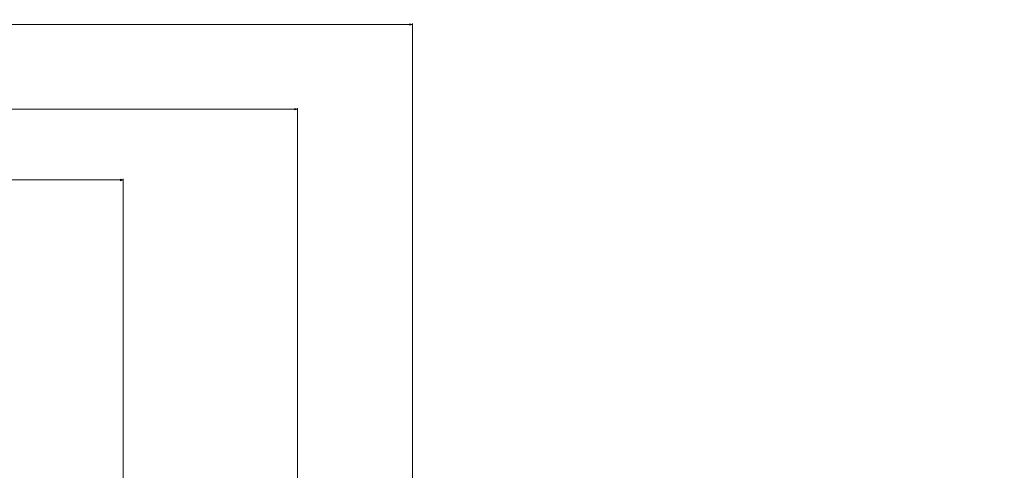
# Model space of a CAD drawing. Header units: centimetres. Extents: x -21 to 21, y -29.7 to 29.7.
# Tile 91 of 93: x 1.7 to 11.3, y 5.4 to 9.8. Entities that reach past the tile are written whole.
import ezdxf

# ---------------------------------------------------------------- set-up
doc = ezdxf.new("R2010")
doc.units = ezdxf.units.CM
doc.header["$MEASUREMENT"] = 0

msp = doc.modelspace()

# ---------------------------------------------------------------- linework, layer by layer
at = {"color": 8, "lineweight": 5}
msp.add_open_spline([(-21.00035, -29.70651), (-21.00035, -29.70651), (20.99965, -29.70651), (20.99965, -29.70651), (20.99965, -29.70651), (20.99965, 29.69349), (20.99965, 29.69349), (20.99965, 29.69349), (-21.00035, 29.69349), (-21.00035, 29.69349), (-21.00035, 29.69349), (-21.00035, -29.70651), (-21.00035, -29.70651)], degree=3, knots=[0, 0, 0, 0, 0.25, 0.25, 0.25, 0.5, 0.5, 0.5, 0.75, 0.75, 0.75, 1, 1, 1, 1], dxfattribs=at)
at = {"color": 8, "lineweight": 0}
for points in [[(5.49729, 9.76382), (5.49729, 9.76382), (5.52396, 9.75668), (5.52396, 9.75668), (5.52396, 9.75668), (5.49729, 9.74953), (5.49729, 9.74953), (5.49729, 9.74953), (5.49729, 9.76382), (5.49729, 9.76382)], [(4.36729, 8.91764), (4.36729, 8.91764), (4.39396, 8.92479), (4.39396, 8.92479), (4.39396, 8.92479), (4.36729, 8.93193), (4.36729, 8.93193), (4.36729, 8.93193), (4.36729, 8.91764), (4.36729, 8.91764)], [(2.65681, 8.23701), (2.65681, 8.23701), (2.68348, 8.22987), (2.68348, 8.22987), (2.68348, 8.22987), (2.65681, 8.22272), (2.65681, 8.22272), (2.65681, 8.22272), (2.65681, 8.23701), (2.65681, 8.23701)]]:
    msp.add_open_spline(points, degree=3, knots=[0, 0, 0, 0, 0.3333333, 0.3333333, 0.3333333, 0.6666667, 0.6666667, 0.6666667, 1, 1, 1, 1], dxfattribs=at)
for points in [[(5.52396, 4.25263), (5.52396, 4.25263), (5.52396, 9.76653), (5.52396, 9.76653)], [(5.52396, 9.75668), (5.52396, 9.75668), (-6.24902, 9.75668), (-6.24902, 9.75668)], [(-6.24902, 8.92479), (-6.24902, 8.92479), (4.39396, 8.92479), (4.39396, 8.92479)], [(4.39396, 4.225), (4.39396, 4.225), (4.39396, 8.93463), (4.39396, 8.93463)], [(2.68348, 8.22987), (2.68348, 8.22987), (-6.24902, 8.22987), (-6.24902, 8.22987)], [(2.68348, 3.98812), (2.68348, 3.98812), (2.68348, 8.23971), (2.68348, 8.23971)]]:
    msp.add_open_spline(points, degree=3, dxfattribs=at)

doc.saveas('drawing.dxf')
